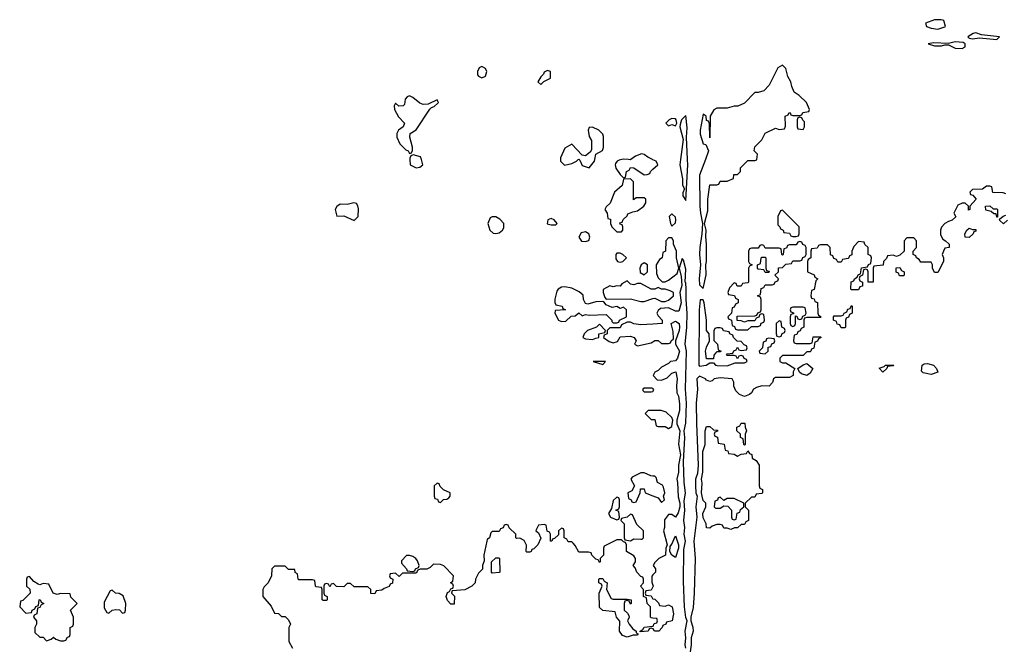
# Model space of a CAD drawing. Header units: inches. Extents: x 1980008 to 2252673, y 74414 to 260562.
# Tile 173 of 228: x 2196334 to 2202034, y 187170 to 190809. Entities that reach past the tile are written whole.
import ezdxf

# ---------------------------------------------------------------- set-up
doc = ezdxf.new("R2010")
doc.units = ezdxf.units.IN
doc.header["$MEASUREMENT"] = 0
for name, color, linetype in [('C1198', 7, 'Continuous'), ('C1199', 7, 'Continuous'), ('C2108', 7, 'Continuous'), ('C2109', 7, 'Continuous')]:
    doc.layers.add(name, color=color, linetype=linetype)

msp = doc.modelspace()

# ---------------------------------------------------------------- linework, layer by layer
at = {"layer": 'C1198', "color": 5, "elevation": 60}
for points in [[(2198592.9, 190000), (2198594, 189970), (2198630, 189951), (2198650, 189956), (2198668.7, 189970), (2198659.7, 190000)], [(2199464.7, 190000), (2199464.7, 189990), (2199487.9, 189967.9), (2199530, 189976), (2199558, 189990), (2199568, 190000)], [(2199572.7, 190000), (2199576.9, 189996.9), (2199590, 189964.7), (2199630, 189951), (2199662, 189990), (2199663.5, 190000)], [(2199819.6, 190000), (2199804, 189996), (2199792, 189990), (2199783.5, 189976.5), (2199781, 189970), (2199786, 189950), (2199810, 189914), (2199830, 189894), (2199842, 189898), (2199846, 189930), (2199862, 189938), (2199870, 189954), (2199890, 189952), (2199950, 189912), (2199967.3, 189912.7), (2199982, 189918), (2199986, 189930), (2200000, 189943.3)], [(2199871.4, 190000), (2199870, 189999), (2199859.1, 190000)], [(2200000, 189999), (2199998, 190000)], [(2200000, 189248.8), (2199990, 189249), (2199930, 189282), (2199910, 189282), (2199890, 189275.3), (2199870, 189278), (2199850, 189298), (2199819.6, 189280.4), (2199810, 189266), (2199790, 189268), (2199770, 189262), (2199750, 189268), (2199712, 189248), (2199711.3, 189230), (2199721, 189201), (2199730, 189192), (2199870, 189194), (2199930, 189178.8), (2199950, 189178.8), (2200000, 189194.8)], [(2200000, 189046.5), (2199930, 189042), (2199888.4, 189048.4), (2199870, 189058), (2199850, 189058), (2199818, 189042), (2199810, 189026), (2199750, 189026), (2199734, 189010), (2199734, 188990), (2199718, 188982), (2199714, 188970), (2199746.4, 188946.4), (2199770, 188938), (2199794.6, 188945.4), (2199810, 188974), (2199870, 188978), (2199892, 188970), (2199902, 188950), (2199894, 188930), (2199910, 188922), (2199990, 188938), (2200000, 188945)], [(2200000, 188673), (2199995.3, 188675.3), (2199950, 188675.3), (2199942, 188670), (2199942, 188662), (2199950, 188654), (2199990, 188654), (2200000, 188657.3)], [(2200000, 188547.3), (2199972.7, 188547.3), (2199954, 188530), (2199990, 188494), (2200000, 188494)], [(2200000, 188167.1), (2199988.4, 188168.4), (2199950, 188186), (2199930, 188186), (2199879.6, 188160.4), (2199872, 188150), (2199894, 188110), (2199878, 188082), (2199854, 188070), (2199858, 188038), (2199874, 188030), (2199878, 188018), (2199890, 188014), (2199902, 188018), (2199926, 188070), (2199927.3, 188092.7), (2199950, 188094), (2199954, 188070), (2200000, 188053.1)], [(2200000, 187344.8), (2199990, 187346), (2199986, 187350), (2199986, 187410), (2199966, 187430), (2199962, 187462), (2199946, 187470), (2199946, 187510), (2199928, 187530), (2199946, 187550), (2199946, 187570), (2199942, 187582), (2199930, 187586), (2199906, 187610), (2199896.4, 187636.4), (2199886, 187650), (2199898, 187670), (2199898, 187690), (2199890, 187706), (2199846, 187730), (2199846, 187770), (2199842, 187782), (2199830, 187786), (2199818, 187798), (2199790, 187798), (2199718, 187762), (2199714, 187750), (2199714, 187710), (2199694, 187690), (2199694, 187670), (2199690, 187666), (2199682, 187682), (2199670, 187686), (2199646, 187710), (2199642, 187722), (2199627.3, 187727.3), (2199570, 187726), (2199550, 187766), (2199538, 187778), (2199530, 187786), (2199510, 187786), (2199502, 187802), (2199486, 187810), (2199486, 187850), (2199482, 187862), (2199470, 187866), (2199454, 187850), (2199452.7, 187827.3), (2199430, 187806), (2199418, 187802), (2199414, 187790), (2199406, 187790), (2199406, 187830), (2199402, 187842), (2199387.3, 187847.3), (2199382, 187882), (2199370, 187886), (2199338, 187882), (2199323.6, 187856.4), (2199322, 187850), (2199338, 187838), (2199351.6, 187808.4), (2199334, 187770), (2199310, 187746), (2199298, 187742), (2199294, 187730), (2199287.3, 187727.3), (2199270, 187726), (2199266, 187730), (2199267.3, 187767.3), (2199254.6, 187794.6), (2199230, 187808), (2199210, 187806), (2199206, 187810), (2199206, 187830), (2199167.3, 187867.3), (2199162, 187882), (2199150, 187886), (2199138, 187882), (2199132.7, 187867.3), (2199118, 187862), (2199110, 187846), (2199070, 187846), (2199062, 187838), (2199054, 187810), (2199041, 187799), (2199038, 187790), (2199021, 187710), (2199023.6, 187676.4), (2199014, 187650), (2199012.7, 187627.3), (2198990, 187606), (2198972, 187570), (2198971.3, 187548.7), (2198950.9, 187529.1), (2198910, 187508.7), (2198838, 187502), (2198834, 187490), (2198852, 187472), (2198850, 187426), (2198830, 187426), (2198810, 187446), (2198802, 187470), (2198810, 187494), (2198822, 187498), (2198830, 187514), (2198842, 187518), (2198846, 187530), (2198842, 187542), (2198828, 187550), (2198842, 187558), (2198846, 187590), (2198790, 187648), (2198770, 187655.3), (2198730, 187658), (2198710, 187638), (2198691.2, 187628.9), (2198652, 187628), (2198638, 187622), (2198630, 187606), (2198550, 187606), (2198530, 187586), (2198510, 187606), (2198478, 187602), (2198474, 187590), (2198478, 187578), (2198494, 187570), (2198492.7, 187547.3), (2198478, 187542), (2198472.7, 187527.3), (2198443.6, 187516.4), (2198430, 187506), (2198398, 187502), (2198390, 187486), (2198367.3, 187487.3), (2198366, 187510), (2198350, 187526), (2198270, 187526), (2198250, 187546), (2198230, 187546), (2198210, 187526), (2198168.4, 187528.4), (2198150, 187546), (2198138, 187542), (2198130, 187526), (2198122, 187542), (2198110, 187546), (2198098, 187542), (2198094, 187530), (2198094, 187490), (2198098, 187478), (2198114, 187470), (2198114, 187450), (2198110, 187446), (2198090, 187446), (2198086, 187450), (2198086, 187510), (2198082, 187522), (2198050, 187526), (2198046, 187530), (2198042, 187562), (2198030, 187566), (2197950, 187566), (2197946, 187570), (2197942, 187602), (2197928.4, 187608.4), (2197926, 187626), (2197890, 187626), (2197870, 187646), (2197810, 187646), (2197794, 187630), (2197792, 187590), (2197771.6, 187548.4), (2197750, 187526), (2197742, 187510), (2197742, 187470), (2197790, 187414), (2197810, 187374), (2197831.6, 187371.6), (2197850, 187354), (2197870, 187354), (2197890, 187334), (2197902, 187310), (2197892, 187290), (2197892, 187210), (2197914, 187170)], [(2200000, 187595.1), (2199992.7, 187587.3), (2199992.7, 187552.7), (2200000, 187534.8)], [(2200000, 187526), (2199990, 187506), (2199958, 187502), (2199954, 187490), (2199958, 187478), (2199990, 187474), (2199998, 187458), (2200000, 187457.3)], [(2200000, 187282.7), (2199990, 187286), (2199978, 187282), (2199971.6, 187268.4), (2199926, 187266), (2199926, 187270), (2199942, 187278), (2199950, 187292), (2200000, 187297.8)]]:
    msp.add_lwpolyline(points, dxfattribs=at)
for points in [[(2199870, 189888), (2199830, 189886), (2199822, 189850), (2199778, 189810), (2199752.7, 189747.3), (2199730, 189726), (2199722, 189710), (2199734, 189690), (2199738, 189658), (2199754, 189654), (2199754, 189630), (2199762, 189610), (2199790, 189582), (2199810, 189582), (2199818, 189582), (2199826, 189590), (2199826, 189610), (2199822, 189622), (2199810, 189626), (2199807.3, 189632.7), (2199822, 189638), (2199827.3, 189652.7), (2199850, 189674), (2199855.3, 189684.7), (2199883.1, 189696.9), (2199910, 189702), (2199948, 189730), (2199958, 189750), (2199958, 189770), (2199950, 189778), (2199902, 189778), (2199887.3, 189767.3), (2199888, 189870)], [(2198269.2, 189749.2), (2198230, 189739.3), (2198190, 189741.2), (2198170, 189728.7), (2198160.7, 189710), (2198170, 189672), (2198210, 189674.8), (2198270, 189647.3), (2198292.7, 189670), (2198294.5, 189714.5), (2198292.3, 189732.3), (2198284.7, 189744.7)], [(2199090, 189669), (2199070, 189668.7), (2199058, 189662), (2199044.7, 189630), (2199056, 189590), (2199074.4, 189574.4), (2199090, 189570.8), (2199110, 189574.8), (2199129, 189590), (2199136, 189604), (2199137.2, 189630), (2199114.5, 189654.5)], [(2199410, 189659), (2199392, 189650), (2199387.1, 189627.1), (2199410, 189621), (2199430, 189622), (2199438, 189622), (2199446, 189630), (2199428, 189650)], [(2199610, 189582), (2199584.7, 189575.3), (2199571.3, 189550), (2199586.4, 189526.4), (2199610, 189524.7), (2199628.4, 189531.6), (2199635.3, 189550), (2199628, 189570)], [(2199810, 189458), (2199790, 189458), (2199784.7, 189450), (2199785.4, 189425.4), (2199794, 189410), (2199810, 189404.7), (2199826, 189410), (2199846, 189430), (2199826, 189450)], [(2199950, 189402), (2199932, 189390), (2199924.7, 189370), (2199926, 189346), (2199950, 189332), (2199968, 189350), (2199968.7, 189370), (2199968, 189390)], [(2199490, 189262.7), (2199470, 189261.2), (2199451.3, 189250), (2199442.8, 189237.2), (2199431.3, 189191.3), (2199432, 189172), (2199438, 189158), (2199474, 189150), (2199478, 189138), (2199494, 189130), (2199434, 189126), (2199432, 189110), (2199454, 189070), (2199470, 189062), (2199496.4, 189063.6), (2199527.3, 189092.7), (2199550, 189094), (2199570, 189112), (2199590, 189094), (2199610, 189102), (2199630, 189098), (2199730, 189102), (2199762, 189070), (2199762, 189062), (2199770, 189054), (2199790, 189054), (2199802, 189058), (2199806, 189070), (2199846, 189090), (2199846, 189130), (2199830, 189146), (2199810, 189138), (2199790, 189148), (2199763.1, 189143.1), (2199730, 189158), (2199716.4, 189176.4), (2199710, 189178), (2199670, 189175.3), (2199623.1, 189163.1), (2199610, 189166), (2199598, 189190), (2199595.3, 189215.3), (2199573.6, 189233.6), (2199530, 189255.3)], [(2199690, 189046), (2199674, 189030), (2199622, 189010), (2199602, 188990), (2199594, 188970), (2199610, 188962), (2199650, 188958), (2199670, 188964.7), (2199686, 188970), (2199686, 188990), (2199722, 188998), (2199726, 189010)], [(2199726, 188830), (2199654, 188830), (2199710, 188814)], [(2198750, 188126), (2198734, 188110), (2198734, 188050), (2198738, 188038), (2198752.7, 188032.7), (2198758, 188018), (2198770, 188014), (2198788, 188032), (2198807.3, 188032.7), (2198818, 188042), (2198826, 188050), (2198826, 188070), (2198788, 188088), (2198767.3, 188107.3), (2198762, 188122)], [(2199790, 188046), (2199770, 188026), (2199759.6, 187980.4), (2199742, 187950), (2199754, 187930), (2199790, 187914), (2199802, 187918), (2199806, 187930), (2199802, 187962), (2199786, 187970), (2199802, 187978), (2199806, 187990), (2199806, 188030), (2199802, 188042)], [(2199870, 187946), (2199851.6, 187928.4), (2199818, 187922), (2199814, 187910), (2199834, 187890), (2199834, 187810), (2199838, 187798), (2199870, 187792), (2199890, 187804.7), (2199930, 187802), (2199938, 187802), (2199946, 187810), (2199946, 187850), (2199907.3, 187887.3), (2199882, 187942)], [(2198590, 187708), (2198572.7, 187707.3), (2198543.6, 187676.4), (2198543.6, 187663.6), (2198574, 187630), (2198578, 187618), (2198610, 187614), (2198622, 187618), (2198626, 187630), (2198642, 187638), (2198646, 187650), (2198636.4, 187676.4), (2198628, 187690), (2198610, 187702)], [(2199070, 187606), (2199066, 187610), (2199066, 187670), (2199090, 187694), (2199110, 187694), (2199112, 187690), (2199114, 187610), (2199110, 187608)], [(2196390, 187586), (2196378, 187582), (2196374, 187570), (2196374, 187530), (2196392.7, 187512.7), (2196394, 187490), (2196352.7, 187447.3), (2196338, 187442), (2196334, 187410), (2196370, 187374), (2196402, 187378), (2196406, 187390), (2196422, 187398), (2196427.3, 187412.7), (2196442, 187418), (2196446, 187450), (2196452.7, 187452.7), (2196458, 187438), (2196474, 187430), (2196458, 187422), (2196450, 187406), (2196438, 187402), (2196434, 187370), (2196418, 187362), (2196414, 187350), (2196432, 187330), (2196431.2, 187308.9), (2196422, 187290), (2196422, 187262), (2196450, 187234), (2196470, 187234), (2196490, 187214), (2196516.4, 187223.6), (2196530, 187234), (2196543.6, 187223.6), (2196570, 187214), (2196590, 187214), (2196602, 187218), (2196610, 187234), (2196622, 187238), (2196626, 187250), (2196626, 187290), (2196642, 187298), (2196646, 187310), (2196646, 187350), (2196628.4, 187391.6), (2196666, 187430), (2196630, 187466), (2196626, 187486), (2196570, 187488), (2196550, 187482), (2196528.4, 187488.4), (2196502, 187542), (2196470, 187546), (2196450, 187538), (2196440.4, 187540.4), (2196416.4, 187556.4)], [(2199770, 187454), (2199850, 187454), (2199874, 187450), (2199874, 187430), (2199870, 187426), (2199862, 187442), (2199850, 187446), (2199838, 187442), (2199834, 187430), (2199834, 187390), (2199852.7, 187372.7), (2199859.6, 187359.6), (2199862, 187350), (2199852, 187330), (2199862, 187310), (2199883.5, 187283.5), (2199902, 187270), (2199902, 187262), (2199910, 187254), (2199914, 187254), (2199910, 187246), (2199886, 187246), (2199850, 187235.3), (2199824, 187244), (2199806, 187270), (2199807.3, 187327.3), (2199788, 187350), (2199782, 187382), (2199710, 187388), (2199690, 187406), (2199688.7, 187490), (2199706, 187530), (2199702, 187542), (2199686, 187550), (2199686, 187570), (2199690, 187574), (2199710, 187574), (2199718, 187558), (2199734, 187550), (2199732, 187510), (2199758, 187458)], [(2196870, 187506), (2196858, 187502), (2196823.6, 187436.4), (2196823.6, 187403.6), (2196838, 187378), (2196850, 187374), (2196868.4, 187391.6), (2196890, 187394), (2196912.7, 187392.7), (2196930, 187374), (2196942, 187378), (2196946, 187390), (2196948, 187430), (2196933.6, 187473.6), (2196910, 187488), (2196888.4, 187488.4)]]:
    msp.add_lwpolyline(points, close=True, dxfattribs=at)
at = {"layer": 'C1199', "color": 5, "elevation": 60}
for points in [[(2199010, 190538), (2198994, 190530), (2198984.7, 190510), (2198984.7, 190490), (2198990, 190482), (2199010, 190472), (2199030, 190482), (2199038, 190510), (2199030, 190526)], [(2199390, 190515.3), (2199370, 190506), (2199366, 190494), (2199350, 190478), (2199334, 190450), (2199350, 190434), (2199368, 190452), (2199406, 190470), (2199406, 190510)], [(2198590, 190368.7), (2198576.9, 190363.1), (2198564.7, 190350), (2198562, 190318), (2198554, 190310), (2198528, 190308), (2198510, 190326), (2198502, 190310), (2198504.7, 190290), (2198527.5, 190247.5), (2198562, 190210), (2198554, 190190), (2198526, 190170), (2198517.3, 190150), (2198518, 190130), (2198534, 190090), (2198570, 190056), (2198582, 190050), (2198590, 190034), (2198602, 190038), (2198608, 190052), (2198608.4, 190071.6), (2198592.7, 190130), (2198595.3, 190150), (2198630, 190171), (2198708, 190292), (2198718, 190302), (2198733.6, 190306.4), (2198754.6, 190325.4), (2198758, 190330), (2198750, 190346), (2198699.6, 190320.4), (2198670, 190318), (2198650, 190326), (2198610, 190359)]]:
    msp.add_lwpolyline(points, close=True, dxfattribs=at)
for points in [[(2199663.5, 190000), (2199668.4, 190031.6), (2199708.4, 190051.6), (2199714, 190070), (2199714, 190134), (2199710, 190146), (2199686, 190170), (2199650, 190188), (2199630, 190186), (2199624.7, 190170), (2199630, 190134), (2199644.7, 190110), (2199643.6, 190056.4), (2199636.9, 190043.1), (2199610, 190022), (2199590, 190026), (2199530, 190088), (2199490, 190066), (2199464.7, 190010), (2199464.7, 190000)], [(2198659.7, 190000), (2198655.1, 190015.1), (2198612.7, 190027.3), (2198598, 190022), (2198592.7, 190007.3), (2198592.9, 190000)], [(2199568, 190000), (2199570, 190002), (2199572.7, 190000)], [(2199859.1, 190000), (2199830, 190002.7), (2199819.6, 190000)], [(2199998, 190000), (2199970, 190014), (2199950, 190029.2), (2199933.2, 190033.2), (2199899.8, 190020.2), (2199871.4, 190000)]]:
    msp.add_lwpolyline(points, dxfattribs=at)
at = {"layer": 'C2108', "color": 5, "elevation": 60}
for points in [[(2200000, 189943.3), (2200028, 189970), (2200018, 189990), (2200000, 189999)], [(2200159.6, 190000), (2200155.5, 189970), (2200171.2, 189888.9), (2200171.6, 189851.6), (2200182, 189830), (2200172.7, 189807.3), (2200172, 189790), (2200190, 189762), (2200202, 189970), (2200200.4, 190000)], [(2200303.6, 190000), (2200270.4, 189910), (2200272.2, 189730), (2200274.9, 189690), (2200286.7, 189630), (2200283.8, 189570), (2200270.8, 189490.8), (2200269.1, 189450), (2200274.8, 189390), (2200267.4, 189310), (2200270, 189274), (2200290, 189254), (2200308.4, 189331.6), (2200305.2, 189390), (2200309.2, 189410), (2200309.3, 189510), (2200305.2, 189554.8), (2200309, 189590), (2200299, 189630), (2200318, 189702), (2200318, 189770), (2200330, 189854), (2200370, 189854), (2200382, 189858), (2200390, 189874), (2200430, 189874), (2200466, 189890), (2200467.3, 189912.7), (2200490, 189914), (2200506, 189930), (2200507.3, 189952.7), (2200550, 189994), (2200590, 189994), (2200602, 189998), (2200602.2, 190000)], [(2202042, 189802), (2202027.3, 189807.3), (2201968.4, 189808.4), (2201962, 189842), (2201950, 189846), (2201930, 189846), (2201907.3, 189827.3), (2201850, 189826), (2201834, 189810), (2201838, 189798), (2201852.7, 189792.7), (2201872, 189770), (2201834, 189730), (2201834, 189710), (2201827.3, 189707.3), (2201826, 189730), (2201807.3, 189747.3), (2201790, 189748), (2201764.7, 189735.3), (2201742, 189690), (2201752.7, 189667.3), (2201731.6, 189648.4), (2201710, 189642), (2201690, 189628.7), (2201670.9, 189609.1), (2201664.7, 189590), (2201664.7, 189564.7), (2201678, 189538), (2201694, 189530), (2201714, 189510), (2201714, 189490), (2201690, 189486), (2201682, 189470), (2201674, 189450), (2201682, 189430), (2201682, 189410), (2201650, 189346), (2201630, 189346), (2201618, 189370), (2201618, 189390), (2201610, 189406), (2201550, 189406), (2201542, 189422), (2201526, 189430), (2201522, 189442), (2201506, 189450), (2201506, 189470), (2201526, 189490), (2201526, 189530), (2201510, 189546), (2201470, 189546), (2201454, 189530), (2201454, 189470), (2201430, 189446), (2201410, 189438), (2201390, 189446), (2201358, 189442), (2201352.7, 189427.3), (2201334, 189410), (2201332.7, 189387.3), (2201278, 189382), (2201274, 189370), (2201274, 189290), (2201246, 189290), (2201246, 189350), (2201242, 189362), (2201230, 189366), (2201218, 189362), (2201214, 189330), (2201198, 189322), (2201194, 189310), (2201198, 189298), (2201214, 189290), (2201212.7, 189267.3), (2201198, 189262), (2201190, 189246), (2201150, 189246), (2201146, 189250), (2201147.3, 189292.7), (2201162, 189298), (2201166, 189310), (2201182, 189318), (2201187.3, 189332.7), (2201202, 189338), (2201207.3, 189372.7), (2201242, 189378), (2201247.3, 189392.7), (2201262, 189398), (2201266, 189430), (2201262, 189442), (2201246, 189450), (2201246, 189490), (2201227.3, 189507.3), (2201222, 189522), (2201190, 189526), (2201163.6, 189496.4), (2201152, 189470), (2201151.6, 189448.4), (2201138, 189442), (2201134, 189430), (2201130, 189426), (2201098, 189422), (2201090, 189406), (2201070, 189406), (2201062, 189422), (2201047.3, 189427.3), (2201042, 189442), (2201027.3, 189447.3), (2201026, 189490), (2201010, 189506), (2200970, 189506), (2200958, 189502), (2200950, 189486), (2200918, 189482), (2200914, 189470), (2200914, 189430), (2200898, 189422), (2200894, 189410), (2200894, 189350), (2200932.7, 189332.7), (2200938, 189318), (2200954, 189310), (2200942, 189298), (2200932.7, 189247.3), (2200918, 189242), (2200914, 189210), (2200918, 189198), (2200932.7, 189192.7), (2200938, 189178), (2200952.7, 189172.7), (2200954, 189110), (2200958, 189098), (2200974, 189090), (2200970, 189086), (2200890, 189086), (2200878, 189082), (2200874, 189070), (2200874, 189030), (2200858, 189022), (2200852.7, 189007.3), (2200838, 189002), (2200832.7, 188987.3), (2200818, 188982), (2200814, 188950), (2200818, 188938), (2200830, 188934), (2200910, 188934), (2200922, 188938), (2200927.3, 188972.7), (2200970, 188974), (2200974, 188970), (2200958, 188962), (2200952.7, 188947.3), (2200938, 188942), (2200931.6, 188908.4), (2200918, 188902), (2200914, 188890), (2200910, 188886), (2200890, 188886), (2200870, 188866), (2200750, 188866), (2200734, 188850), (2200734, 188830), (2200750, 188822), (2200770, 188822), (2200822, 188790), (2200812, 188770), (2200812, 188750), (2200790, 188737.2), (2200710, 188737.2), (2200698, 188730), (2200692, 188708), (2200672, 188688), (2200630, 188688.7), (2200599.8, 188680.2), (2200582, 188670), (2200570.9, 188649.1), (2200559.8, 188640.2), (2200530, 188628), (2200500.2, 188640.2), (2200480.2, 188660.2), (2200468.4, 188688.4), (2200468, 188710), (2200458, 188730), (2200390, 188735.1), (2200354, 188730), (2200342, 188718), (2200330, 188715.3), (2200310, 188722), (2200304, 188730), (2200270, 188745.6), (2200254.4, 188730), (2200257.4, 188670), (2200250.4, 188590), (2200251.9, 188471.9), (2200261.6, 188230), (2200258.5, 188181.5), (2200247, 188150), (2200246.4, 188110), (2200248.2, 188070), (2200256, 188050), (2200248.4, 187990), (2200254, 187930), (2200236.5, 187790), (2200243.6, 187690), (2200238.3, 187490), (2200233, 187407), (2200218.8, 187350), (2200218.8, 187330), (2200231.6, 187291.6), (2200233.1, 187270), (2200220.7, 187230), (2200222, 187190), (2200216.3, 187150)], [(2202051.6, 189648.4), (2202028.4, 189628.4), (2202007.3, 189647.3), (2202006, 189654), (2202027.3, 189672.7), (2202042, 189678)], [(2200189.6, 187170), (2200186, 187190), (2200189.6, 187230), (2200186.9, 187270), (2200199, 187330), (2200190, 187348), (2200183.5, 187410), (2200176.1, 187556.1), (2200178.9, 187741.1), (2200189.2, 187790), (2200181.6, 187830), (2200183.6, 187870), (2200178.7, 187910), (2200185.2, 187970), (2200181.5, 188021.5), (2200187.8, 188070), (2200180.9, 188130), (2200176.2, 188250), (2200185.2, 188390), (2200181.2, 188430), (2200190, 188474), (2200193.5, 188590), (2200189.3, 188670), (2200193.3, 188890), (2200186.6, 188930), (2200196.4, 189030), (2200197.7, 189110), (2200191.3, 189190), (2200193, 189250), (2200190, 189286), (2200186, 189290), (2200190, 189366), (2200176.4, 189416.4), (2200170, 189426), (2200151.3, 189370), (2200162.8, 189322.8), (2200167.7, 189270), (2200154.8, 189230), (2200164, 189170), (2200150, 189122), (2200130, 189122), (2200090, 189142), (2200043.6, 189136.4), (2200030, 189126), (2200022, 189110), (2200030, 189094), (2200054, 189070), (2200054, 189050), (2200000, 189046.5)], [(2200000, 189194.8), (2200010, 189198), (2200050, 189178), (2200070, 189178), (2200090, 189184.7), (2200118, 189210), (2200118, 189230), (2200100.2, 189240.2), (2200070, 189249), (2200049.1, 189249.1), (2200030, 189258), (2200010, 189248.7), (2200000, 189248.8)], [(2200000, 188945), (2200010, 188952), (2200030, 188952), (2200050, 188934), (2200090, 188934), (2200102, 188938), (2200106, 188950), (2200118, 188962), (2200116.4, 189003.6), (2200106, 189050), (2200130, 189064.7), (2200150.8, 189050), (2200154, 189030), (2200150.8, 189010), (2200131.3, 188950), (2200131.3, 188930), (2200153.4, 188890), (2200143, 188850), (2200130, 188835.1), (2200102, 188830), (2200090, 188818), (2200050, 188798), (2200030, 188778), (2200011.6, 188768.4), (2200002, 188750), (2200024.7, 188724.7), (2200050, 188722), (2200083.1, 188736.9), (2200110, 188762), (2200132, 188770), (2200141, 188730), (2200136, 188690), (2200138.8, 188650), (2200147.3, 188630), (2200153.7, 188586.3), (2200153.7, 188546.3), (2200138.8, 188490), (2200138.8, 188470), (2200156, 188430), (2200147.5, 188352.5), (2200158.8, 188290), (2200148, 188230), (2200147.7, 188190), (2200137.3, 188150), (2200142.8, 188130), (2200146.6, 188046.6), (2200156, 188010), (2200156, 187990), (2200145.2, 187954.8), (2200130.7, 187929.3), (2200110, 187945.2), (2200090, 187944), (2200067.1, 187912.9), (2200066, 187870), (2200061, 187850), (2200082, 187770), (2200074, 187750), (2200072, 187710), (2200034, 187690), (2200010, 187666), (2200002, 187650), (2200014, 187630), (2200014, 187610), (2200000, 187595.1)], [(2200000, 188657.3), (2200002, 188658), (2200006, 188670), (2200000, 188673)], [(2200000, 188494), (2200010, 188494), (2200018, 188458), (2200030, 188454), (2200070, 188454), (2200090, 188442), (2200110, 188454), (2200115.3, 188490), (2200110, 188506), (2200076.4, 188536.4), (2200047.3, 188547.3), (2200000, 188547.3)], [(2200000, 188053.1), (2200030, 188042), (2200050, 188014), (2200066, 188030), (2200062, 188050), (2200068.7, 188070), (2200062, 188102), (2200055.3, 188115.3), (2200026, 188130), (2200018, 188158), (2200010, 188166), (2200000, 188167.1)], [(2200000, 187534.8), (2200002, 187530), (2200000, 187526)], [(2200000, 187457.3), (2200010, 187454), (2200032.7, 187432.7), (2200038, 187418), (2200070, 187414), (2200090, 187422), (2200112, 187410), (2200118, 187370), (2200111.3, 187330), (2200078, 187322), (2200074, 187310), (2200058, 187302), (2200054, 187290), (2200034, 187270), (2200008.4, 187268.4), (2200002, 187282), (2200000, 187282.7)], [(2200000, 187297.8), (2200002, 187298), (2200007.3, 187312.7), (2200022, 187318), (2200026, 187330), (2200022, 187342), (2200000, 187344.8)]]:
    msp.add_lwpolyline(points, dxfattribs=at)
for points in [[(2200750, 189706), (2200738, 189702), (2200722, 189670), (2200722, 189622), (2200734, 189610), (2200738, 189598), (2200754, 189590), (2200758, 189578), (2200790, 189574), (2200798, 189558), (2200810, 189554), (2200830, 189554), (2200842, 189558), (2200846, 189570), (2200846, 189610)], [(2201970, 189714), (2201990, 189714), (2201994, 189710), (2201994, 189666), (2201990, 189666), (2201986, 189686), (2201974, 189686), (2201958, 189698), (2201927.3, 189707.3), (2201926, 189730), (2201950, 189732)], [(2200110, 189686), (2200094, 189670), (2200102, 189630), (2200110, 189614), (2200130, 189634), (2200132.7, 189650), (2200130, 189666)], [(2201850, 189594), (2201870, 189594), (2201870, 189586), (2201858, 189582), (2201854, 189570), (2201830, 189549), (2201808, 189550), (2201806, 189570), (2201818, 189590), (2201830, 189602)], [(2200110, 189546), (2200090, 189546), (2200074, 189530), (2200072, 189470), (2200058, 189462), (2200054, 189430), (2200038, 189422), (2200018, 189390), (2200019.6, 189339.6), (2200030, 189314), (2200052.7, 189292.7), (2200070, 189292), (2200090, 189302), (2200139.3, 189340.7), (2200149, 189370), (2200136, 189430), (2200137.2, 189470), (2200118, 189510), (2200118, 189530)], [(2200850, 189526), (2200838, 189522), (2200830, 189506), (2200790, 189506), (2200778, 189502), (2200772.7, 189487.3), (2200758, 189482), (2200754, 189450), (2200750, 189446), (2200746, 189450), (2200742, 189482), (2200730, 189486), (2200650, 189486), (2200642, 189502), (2200630, 189506), (2200618, 189502), (2200610, 189486), (2200570, 189486), (2200558, 189482), (2200554, 189470), (2200554, 189410), (2200558, 189398), (2200574, 189390), (2200558, 189382), (2200554, 189370), (2200554, 189290), (2200550, 189286), (2200518, 189282), (2200510, 189266), (2200487.3, 189267.3), (2200482, 189282), (2200470, 189286), (2200443.6, 189256.4), (2200434, 189230), (2200438, 189218), (2200472.7, 189212.7), (2200478, 189198), (2200494, 189190), (2200494, 189170), (2200478, 189162), (2200470, 189146), (2200458, 189142), (2200454, 189110), (2200434, 189090), (2200438, 189078), (2200454, 189070), (2200458, 189038), (2200472.7, 189032.7), (2200478, 189018), (2200490, 189014), (2200550, 189014), (2200570, 189034), (2200610, 189034), (2200622, 189038), (2200627.3, 189052.7), (2200642, 189058), (2200646, 189070), (2200642, 189102), (2200630, 189106), (2200618, 189102), (2200612.7, 189087.3), (2200598, 189082), (2200590, 189066), (2200550, 189066), (2200530, 189058), (2200510, 189066), (2200487.3, 189067.3), (2200487.3, 189092.7), (2200590, 189094), (2200602, 189098), (2200607.3, 189112.7), (2200622, 189118), (2200626, 189130), (2200626, 189190), (2200622, 189202), (2200606, 189210), (2200622, 189218), (2200627.3, 189252.7), (2200642, 189258), (2200650, 189274), (2200690, 189274), (2200702, 189278), (2200707.3, 189292.7), (2200722, 189298), (2200726, 189310), (2200706, 189330), (2200726, 189350), (2200727.3, 189372.7), (2200750, 189374), (2200770, 189394), (2200802, 189398), (2200810, 189414), (2200850, 189414), (2200862, 189418), (2200867.3, 189432.7), (2200882, 189438), (2200886, 189450), (2200886, 189490), (2200882, 189502), (2200867.3, 189507.3), (2200862, 189522)], [(2200650, 189346), (2200642, 189362), (2200610, 189366), (2200606, 189370), (2200606, 189390), (2200622, 189398), (2200626, 189430), (2200630, 189434), (2200650, 189434), (2200654, 189430), (2200654, 189370), (2200658, 189358), (2200672.7, 189352.7), (2200670, 189346)], [(2201450, 189326), (2201427.3, 189327.3), (2201422, 189342), (2201407.3, 189347.3), (2201407.3, 189372.7), (2201430, 189374), (2201438, 189358), (2201454, 189350), (2201454, 189330)], [(2200290, 189188), (2200272.7, 189187.3), (2200267.2, 189130), (2200265.3, 188810), (2200270, 188803), (2200308, 188810), (2200330, 188822), (2200350, 188822), (2200362, 188810), (2200372.1, 188807.9), (2200430, 188805.5), (2200476.4, 188823.6), (2200530, 188822), (2200546, 188830), (2200542, 188842), (2200527.3, 188847.3), (2200522, 188862), (2200510, 188866), (2200498, 188862), (2200490, 188846), (2200482, 188862), (2200470, 188866), (2200430, 188866), (2200426, 188870), (2200430, 188874), (2200462, 188878), (2200467.3, 188892.7), (2200482, 188898), (2200490, 188914), (2200498, 188898), (2200510, 188894), (2200542, 188898), (2200546, 188910), (2200542, 188922), (2200527.3, 188927.3), (2200510, 188946), (2200487.3, 188947.3), (2200466, 188970), (2200462, 188982), (2200446, 188990), (2200442, 189002), (2200408.4, 189008.4), (2200402, 189022), (2200390, 189026), (2200370, 189026), (2200358, 189022), (2200352.7, 189007.3), (2200352.7, 188952.7), (2200374, 188930), (2200378, 188898), (2200394, 188890), (2200390, 188886), (2200370, 188886), (2200362, 188878), (2200352.7, 188867.3), (2200350, 188846), (2200310, 188846), (2200304, 188890), (2200310, 188914), (2200328, 188950), (2200326, 188990), (2200309.1, 189009.1), (2200309.1, 189069.1), (2200297.2, 189170)], [(2200870, 189146), (2200810, 189146), (2200798, 189142), (2200794, 189130), (2200798, 189118), (2200812.7, 189112.7), (2200814, 189106), (2200798, 189102), (2200794, 189090), (2200794, 189050), (2200798, 189038), (2200810, 189034), (2200822, 189038), (2200826, 189050), (2200826, 189094), (2200832.7, 189092.7), (2200838, 189078), (2200850, 189074), (2200862, 189078), (2200867.3, 189092.7), (2200882, 189098), (2200886, 189110), (2200882, 189142)], [(2201090, 189026), (2201082, 189042), (2201067.3, 189047.3), (2201062, 189062), (2201046, 189070), (2201046, 189090), (2201050, 189094), (2201090, 189094), (2201102, 189098), (2201106, 189110), (2201122, 189118), (2201127.3, 189132.7), (2201142, 189138), (2201150, 189154), (2201154, 189150), (2201154, 189110), (2201138, 189102), (2201132.7, 189087.3), (2201118, 189082), (2201114, 189070), (2201114, 189030), (2201110, 189026)], [(2200730, 189066), (2200714, 189050), (2200714, 188990), (2200718, 188978), (2200730, 188974), (2200742, 188978), (2200747.3, 188992.7), (2200762, 188998), (2200766, 189010), (2200762, 189022), (2200746, 189030), (2200742, 189062)], [(2200670, 188966), (2200658, 188962), (2200652.7, 188947.3), (2200638, 188942), (2200634, 188910), (2200614, 188890), (2200618, 188878), (2200650, 188874), (2200666, 188890), (2200667.3, 188912.7), (2200682, 188918), (2200687.3, 188932.7), (2200702, 188938), (2200706, 188950), (2200702, 188962)], [(2200890, 188749.3), (2200859, 188759), (2200848.7, 188768.7), (2200838, 188790), (2200868.7, 188811.3), (2200890, 188818), (2200926, 188790), (2200910, 188762)], [(2201330, 188769.2), (2201308.8, 188791.1), (2201338, 188802), (2201346, 188810), (2201394, 188810), (2201390, 188806), (2201358, 188802), (2201354, 188790)], [(2201610, 188756), (2201564.5, 188764.5), (2201554, 188774), (2201559, 188810), (2201570, 188816.3), (2201590, 188818), (2201624.7, 188810), (2201642, 188790), (2201650, 188769.3)], [(2200490, 188282), (2200510, 188294), (2200542, 188298), (2200550, 188314), (2200558, 188298), (2200571.6, 188291.6), (2200574, 188270), (2200596.9, 188256.9), (2200614, 188230), (2200614, 188110), (2200618, 188098), (2200634, 188090), (2200634, 188070), (2200630, 188066), (2200598, 188062), (2200590, 188046), (2200570, 188046), (2200534, 188010), (2200534, 187990), (2200554, 187970), (2200554, 187910), (2200538, 187902), (2200530, 187886), (2200510, 187886), (2200490, 187868), (2200472.7, 187867.3), (2200450, 187858), (2200430, 187866), (2200410, 187866), (2200402, 187882), (2200390, 187886), (2200370, 187886), (2200343.6, 187876.4), (2200330, 187866), (2200310, 187868), (2200308, 187890), (2200290, 187926), (2200289.3, 187950.7), (2200306, 187990), (2200306, 188010), (2200290, 188026), (2200284, 188050), (2200281.2, 188070), (2200285.6, 188125.6), (2200281.2, 188150), (2200289, 188190), (2200289.2, 188310), (2200302, 188350), (2200302, 188430), (2200310, 188454), (2200330, 188454), (2200350, 188434), (2200372.7, 188432.7), (2200372.7, 188427.3), (2200358, 188422), (2200354, 188410), (2200358, 188398), (2200372.7, 188392.7), (2200378, 188358), (2200412.7, 188352.7), (2200418, 188318), (2200432.7, 188312.7), (2200438, 188298), (2200470, 188294)], [(2200530, 188346), (2200526, 188350), (2200522, 188382), (2200506, 188390), (2200506, 188410), (2200486, 188430), (2200486, 188450), (2200502, 188458), (2200510, 188474), (2200532.7, 188472.7), (2200534, 188450), (2200542, 188430), (2200534, 188410), (2200534, 188350)], [(2200390, 188046), (2200378, 188042), (2200372.7, 188027.3), (2200358, 188022), (2200354, 187990), (2200362, 187982), (2200390, 187982), (2200410, 187994), (2200432.7, 187992.7), (2200454, 187970), (2200454, 187930), (2200458, 187918), (2200470, 187914), (2200482, 187918), (2200487.3, 187952.7), (2200502, 187958), (2200507.3, 187972.7), (2200526, 187990), (2200526, 188010), (2200470, 188038), (2200430, 188038), (2200410, 188026)], [(2200130, 187695.3), (2200108.7, 187708.7), (2200098, 187730), (2200100.4, 187759.6), (2200110, 187772), (2200130, 187822), (2200147.3, 187770), (2200147.7, 187750)]]:
    msp.add_lwpolyline(points, close=True, dxfattribs=at)
at = {"layer": 'C2109', "color": 5, "elevation": 60}
for points in [[(2201669.4, 190809.4), (2201630, 190809.4), (2201578, 190790), (2201582.8, 190770), (2201610, 190760.3), (2201650, 190755.3), (2201690, 190768), (2201694, 190770), (2201684, 190804)], [(2201870, 190733.2), (2201854, 190730), (2201822, 190710), (2201830, 190702), (2201850, 190698), (2201890, 190704.7), (2201990, 190694), (2202006, 190710), (2201902, 190722)], [(2201750, 190680.9), (2201710, 190671.8), (2201624.9, 190675.1), (2201594, 190670), (2201630, 190658), (2201670, 190658), (2201690, 190664.7), (2201710, 190664.7), (2201750, 190644.7), (2201790, 190642), (2201807.3, 190652.7), (2201808, 190670), (2201796.5, 190676.5)], [(2200110, 190238), (2200094, 190230), (2200074, 190210), (2200090, 190194), (2200110, 190202), (2200130, 190194), (2200138, 190210), (2200135.3, 190230), (2200130, 190235.3)], [(2200850, 190246), (2200838, 190242), (2200834, 190230), (2200834, 190190), (2200838, 190178), (2200870, 190174), (2200878, 190190), (2200878, 190218), (2200867.3, 190227.3), (2200862, 190242)]]:
    msp.add_lwpolyline(points, close=True, dxfattribs=at)
for points in [[(2200602.2, 190000), (2200606, 190030), (2200586, 190050), (2200590, 190074), (2200630, 190114), (2200650, 190152), (2200710, 190182), (2200730, 190174), (2200762, 190178), (2200767.3, 190192.7), (2200766, 190250), (2200782, 190258), (2200788, 190272), (2200794, 190270), (2200798, 190258), (2200810, 190254), (2200850, 190254), (2200862, 190258), (2200868.4, 190271.6), (2200902, 190278), (2200906, 190290), (2200888, 190330), (2200846, 190370), (2200818, 190390), (2200803.1, 190423.1), (2200798, 190450), (2200780.4, 190480.4), (2200770, 190526), (2200750, 190546), (2200722, 190530), (2200672, 190430), (2200642, 190398), (2200610, 190388), (2200590, 190388), (2200530, 190326), (2200491.6, 190308.4), (2200470, 190308), (2200430, 190298), (2200370, 190298), (2200352, 190288), (2200332, 190250), (2200330, 190126), (2200327.3, 190207.3), (2200322, 190222), (2200310, 190226), (2200308, 190250), (2200290, 190262), (2200272.7, 190170), (2200273, 190147), (2200290, 190090.7), (2200306.4, 190086.4), (2200322, 190050), (2200303.6, 190000)], [(2200200.4, 190000), (2200193.6, 190130), (2200197.2, 190182.8), (2200190, 190254), (2200164.7, 190230), (2200156.9, 190203.1), (2200156, 190190), (2200175.3, 190115.3), (2200159.6, 190000)]]:
    msp.add_lwpolyline(points, dxfattribs=at)

doc.saveas('drawing.dxf')
